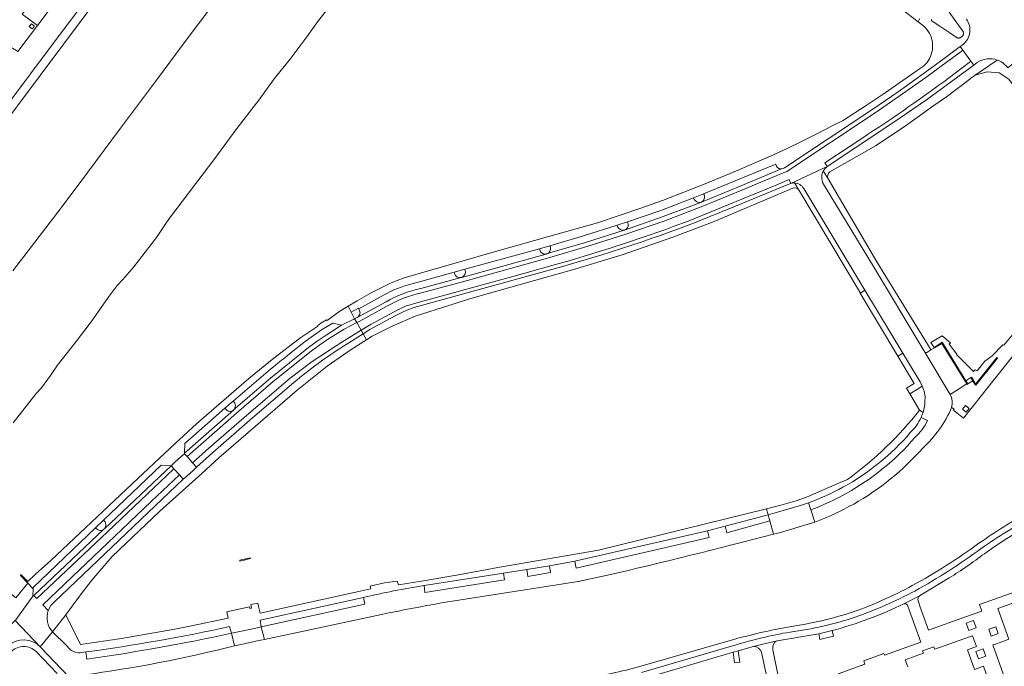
# Model space of a CAD drawing. Extents: x 152048 to 156914, y 461460 to 468786.
# Tile 89 of 256: x 154876 to 155132, y 463476 to 463644. Entities that reach past the tile are written whole.
import ezdxf

# ---------------------------------------------------------------- set-up
doc = ezdxf.new("R2010")
doc.units = 0
doc.header["$LTSCALE"] = 0.75
for name, color, linetype, lineweight in [('B-RO-VH-VERHARDING_ASFALT-GV', 251, 'CONTINUOUS', 18), ('B-RO-VH-VERHARDING_BETON-GV', 251, 'CONTINUOUS', 18), ('B-RO-VH-VERHARDING_BETONSTRAATSTEEN-GV', 251, 'CONTINUOUS', 18), ('B-RO-VH-VERHARDING_HALFVERHARDING-GV', 251, 'CONTINUOUS', 18), ('B-RO-VH-VERHARDING_STRAATBAKSTEEN-GV', 251, 'CONTINUOUS', 18), ('B-RO-VH-VERHARDING_TEGEL-GV', 251, 'CONTINUOUS', 18)]:
    doc.layers.add(name, color=color, linetype=linetype, lineweight=lineweight)

msp = doc.modelspace()

# ---------------------------------------------------------------- linework, layer by layer
at = {"layer": 'B-RO-VH-VERHARDING_ASFALT-GV'}
for points in [[(155110.201, 463548.8), (155109.723, 463549.967), (155105.246, 463557.411), (155103.909, 463556.615), (155108.116, 463549.559), (155106.119, 463548.319), (155107.018, 463546.84), (155108.998, 463548.059)], [(154935.74, 463504.065), (154935.697, 463504.274), (154932.965, 463503.631), (154933.012, 463503.439), (154934.43, 463503.759)], [(155086.816, 463485.385), (155083.354, 463484.563), (155083.687, 463483.087), (155087.197, 463483.962)]]:
    msp.add_lwpolyline(points, close=True, dxfattribs=at)
for points in [[(155126.403, 463505.351, -0.0757606), (155159.682, 463522.291)], [(155138.026, 463516.348, 0.0210256), (155124.977, 463508.052)], [(155125.583, 463506.712, -0.0202535), (155138.865, 463515.105)], [(155138.865, 463515.105, 0.0202535), (155125.583, 463506.712)], [(155124.977, 463508.052, -0.031572), (155107.658, 463497.051)], [(155108.335, 463495.655, 0.0314794), (155125.583, 463506.712)], [(155125.583, 463506.712, -0.0314794), (155108.335, 463495.655)], [(155117.259, 463499.048, 0.021703), (155126.403, 463505.351)], [(155107.658, 463497.051, -0.0396423), (155092.324, 463490.233)], [(155092.802, 463488.89, 0.0375587), (155108.335, 463495.655)], [(155108.335, 463495.655, -0.0375587), (155092.802, 463488.89)], [(155086.816, 463485.385, 0.0486825), (155105.471, 463492.339)], [(155092.324, 463490.233, -0.0408375), (155075.749, 463486.376)], [(155075.931, 463485.007, 0.0486639), (155092.802, 463488.89)], [(155092.802, 463488.89, -0.0486639), (155075.931, 463485.007)], [(155068.303, 463484.855, 0.0121008), (155060.356, 463482.843)], [(155075.749, 463486.376, 0.0111218), (155068.303, 463484.855)], [(155068.546, 463483.504, -0.0174876), (155075.931, 463485.007)], [(155075.931, 463485.007, 0.0174876), (155068.546, 463483.504)], [(155060.724, 463481.312, -0.0186349), (155068.546, 463483.504)], [(155068.546, 463483.504, 0.0186349), (155060.724, 463481.312)], [(155037.126, 463476.126, -0.0384113), (155021.818, 463473.054)]]:
    msp.add_lwpolyline(points, format="xyb", dxfattribs=at)
for points in [[(155105.471, 463492.339), (155109.506, 463494.377), (155117.259, 463499.048)], [(155037.733, 463472.91), (155061.096, 463479.749), (155062.43, 463480.144), (155066.38, 463481.221), (155068.846, 463481.842), (155072.548, 463482.775), (155083.354, 463484.563), (155086.816, 463485.385)], [(155060.356, 463482.843), (155037.126, 463476.126)], [(155037.365, 463474.55), (155060.724, 463481.312)], [(155060.724, 463481.312), (155037.365, 463474.55)]]:
    msp.add_lwpolyline(points, dxfattribs=at)
at = {"layer": 'B-RO-VH-VERHARDING_BETON-GV'}
msp.add_lwpolyline([(155121.593, 463550.21), (155122.108, 463549.407), (155123.395, 463550.188), (155122.901, 463551.037)], close=True, dxfattribs=at)
at = {"layer": 'B-RO-VH-VERHARDING_BETONSTRAATSTEEN-GV'}
for points in [[(154854.863, 463598.335), (154886.558, 463640.496), (154897.899, 463655.575), (154893.083, 463659.195), (154887.339, 463651.611), (154886.108, 463649.957), (154880.425, 463642.417), (154880.185, 463642.101), (154875.313, 463635.682)], [(154980.22, 463573.026), (154990.866, 463575.921), (155012.937, 463582.055), (155014.388, 463582.478), (155023.15, 463585.035), (155033.288, 463588.264), (155043.35, 463591.75), (155053.3, 463595.54), (155063.39, 463599.656), (155074.156, 463604.15), (155074.498, 463604.259), (155075.064, 463604.535), (155098.048, 463619.786), (155104.217, 463624.059), (155111.182, 463628.934), (155115.203, 463631.874), (155120.352, 463635.668), (155120.81, 463636.005), (155120.121, 463636.943), (155115.987, 463633.882), (155110.513, 463629.859), (155104.003, 463625.24), (155097.413, 463620.733), (155074.434, 463605.486), (155074.09, 463605.308), (155073.717, 463605.203), (155062.959, 463600.712), (155052.878, 463596.6)], [(155052.878, 463596.6), (155062.959, 463600.712), (155073.717, 463605.203), (155073.592, 463605.198), (155073.468, 463605.205), (155073.344, 463605.223), (155073.223, 463605.252), (155073.105, 463605.292), (155072.992, 463605.344), (155072.883, 463605.405), (155072.781, 463605.476), (155072.685, 463605.556), (155072.597, 463605.645), (155072.518, 463605.742), (155072.449, 463605.845), (155072.389, 463605.955), (155072.339, 463606.069), (155072.194, 463606.454), (155058.268, 463600.739), (155053.459, 463598.765), (155053.578, 463598.517)], [(155085.585, 463605.854), (155076.112, 463601.441), (155076.593, 463601.545), (155077.083, 463601.581)], [(155079.481, 463600.127), (155095.36, 463573.724), (155105.246, 463557.411), (155109.723, 463549.967), (155110.201, 463548.8)], [(155117.471, 463546.703), (155110.898, 463557.686), (155097.546, 463579.861), (155084.89, 463600.816)], [(155050.941, 463597.47), (155050.834, 463597.716), (155042.334, 463594.421), (155033.704, 463591.487)], [(155052.878, 463596.6), (155042.959, 463592.822), (155032.929, 463589.346), (155032.825, 463589.317), (155022.818, 463586.125), (155014.077, 463583.575), (155012.742, 463583.187), (155012.719, 463583.18), (155012.631, 463583.154), (155012.529, 463583.126), (154990.646, 463577.051), (154990.566, 463577.021), (154990.464, 463576.996), (154979.992, 463574.143)], [(155032.929, 463589.346), (155042.959, 463592.822), (155052.878, 463596.6)], [(155012.742, 463583.187), (155014.077, 463583.575), (155022.818, 463586.125), (155032.825, 463589.317)], [(155031.074, 463590.306), (155030.992, 463590.59), (155022.306, 463587.824), (155013.554, 463585.271), (155013.653, 463584.954)], [(155033.704, 463591.487), (155033.806, 463591.188)], [(155010.848, 463584.474), (154991.406, 463579.171), (154991.514, 463578.872)], [(155010.897, 463584.194), (155010.848, 463584.474)], [(154990.646, 463577.051), (155012.529, 463583.126)], [(154988.743, 463578.065), (154988.683, 463578.428), (154978.703, 463575.667), (154975.828, 463574.863), (154973.01, 463573.785), (154970.32, 463572.418), (154963.881, 463568.928), (154963.996, 463568.676)], [(154979.992, 463574.143), (154990.464, 463576.996)], [(155117.877, 463543.315), (155118.538, 463542.833), (155118.338, 463542.586), (155118.573, 463542.402), (155119.216, 463541.9), (155120.985, 463540.529), (155125.63, 463546.382), (155126.24, 463547.151), (155146.81, 463573.07)], [(154970.973, 463570.725), (154963.507, 463566.686), (154963.44, 463566.65), (154962.821, 463566.335), (154963.375, 463565.339), (154963.957, 463565.634), (154971.516, 463569.722)], [(154963.507, 463566.686), (154970.973, 463570.725)], [(154931.37, 463542.646), (154940.971, 463550.887), (154950.816, 463558.835), (154953.097, 463560.505), (154955.464, 463562.049), (154959.446, 463564.619), (154957.174, 463565.203), (154954.17, 463563.443), (154950.887, 463561.129)], [(155135.352, 463564.134), (155131.408, 463559.507), (155131.18, 463559.583), (155128.374, 463556.738), (155126.515, 463555.297), (155124.506, 463552.794), (155124.026, 463553.102), (155123.58, 463552.609), (155119.19, 463557.013), (155119.258, 463557.164), (155117.285, 463559.684), (155117.572, 463560.048), (155115.465, 463561.913), (155113.79, 463560.95), (155112.445, 463560.186)], [(155112.445, 463560.186), (155113.322, 463558.899), (155115.464, 463560.204), (155121.593, 463550.21), (155122.901, 463551.037), (155123.094, 463551.139), (155124.12, 463549.468), (155124.197, 463549.414), (155129.651, 463556.303), (155129.839, 463556.13), (155124.186, 463549.1), (155123.881, 463549.316), (155123.395, 463550.188), (155122.108, 463549.407), (155121.913, 463549.258), (155121.813, 463549.404), (155117.471, 463546.703)], [(155110.201, 463548.8), (155108.998, 463548.059), (155107.018, 463546.84)], [(155107.018, 463546.84), (155109.574, 463542.634), (155110.46, 463542.017)], [(154929.347, 463542.863), (154929.145, 463543.099), (154918.697, 463533.924), (154918.599, 463531.448), (154931.313, 463542.595)], [(155109.94, 463540.693), (155111.648, 463539.928)], [(155111.648, 463539.928), (155109.94, 463540.693)], [(154897.819, 463511.822), (154915.123, 463528.168), (154912.604, 463528.337), (154897.564, 463514.064)], [(155080.673, 463518.544), (155081.297, 463516.719)], [(155081.297, 463516.719), (155082.326, 463513.56)], [(155071.584, 463510.406), (155070.691, 463513.854), (155059.479, 463510.763), (155059.052, 463512.472), (155054.438, 463511.307), (155054.883, 463509.563), (155020.37, 463501.589), (155020.05, 463503.376), (155013.454, 463502.211), (155013.718, 463500.492), (155007.779, 463499.453), (155007.533, 463501.259), (155001.518, 463500.298), (155001.765, 463498.557), (154981.07, 463495.307), (154980.853, 463497.075)], [(154895.507, 463512.098), (154879.308, 463496.602), (154879.302, 463496.265), (154879.266, 463494.297), (154879.494, 463494.512), (154897.71, 463511.72)], [(154895.708, 463511.888), (154895.507, 463512.098)], [(154987.67, 463492.967), (155020.92, 463498.13), (155028.473, 463499.762)], [(154965.091, 463494.015), (154965.469, 463492.236), (154938.581, 463486.362), (154939.381, 463483.079), (154969.788, 463489.593)], [(154888.65, 463480.758), (154887.974, 463481.508), (154884.372, 463485.071), (154881.159, 463481.2), (154881.251, 463481.103), (154888.625, 463473.382), (154890.951, 463473.667), (154892.353, 463473.867)], [(154930.793, 463484.687), (154930.353, 463486.424)], [(154931.586, 463481.41), (154930.793, 463484.687)], [(154893.242, 463477.938), (154892.974, 463479.838), (154891.88, 463479.701), (154891.501, 463479.653)], [(154892.974, 463479.838), (154893.242, 463477.938)]]:
    msp.add_lwpolyline(points, dxfattribs=at)
for points in [[(154880.425, 463642.417), (154886.108, 463649.957), (154882.142, 463652.922), (154876.474, 463645.412)], [(155103.909, 463556.615), (155105.246, 463557.411), (155095.36, 463573.724), (155094.19, 463573), (155094.155, 463572.978)], [(154918.602, 463531.308), (154919.287, 463530.534), (154932.122, 463541.788), (154941.698, 463550.009), (154951.519, 463557.936), (154953.748, 463559.568), (154956.062, 463561.078), (154960.064, 463563.66), (154963.375, 463565.339), (154962.821, 463566.335), (154959.446, 463564.619), (154955.464, 463562.049), (154953.097, 463560.505), (154950.816, 463558.835), (154940.971, 463550.887), (154931.37, 463542.646), (154931.313, 463542.595), (154918.599, 463531.448)], [(155121.465, 463543.783), (155122.421, 463543.058), (155121.695, 463542.102), (155120.739, 463542.827)], [(154915.123, 463528.168), (154915.897, 463527.331), (154917.34, 463525.775), (154918.324, 463524.714), (154919.208, 463525.487), (154920.841, 463526.981), (154921.712, 463527.795), (154920.718, 463528.918), (154919.287, 463530.534), (154918.602, 463531.308), (154917.684, 463530.515), (154916.039, 463529.028)], [(154915.897, 463527.331), (154915.123, 463528.168), (154897.819, 463511.822), (154897.71, 463511.72), (154879.494, 463494.512), (154880.283, 463493.689), (154898.602, 463510.993)], [(155082.326, 463513.56), (155081.297, 463516.719), (155080.673, 463518.544), (155078.902, 463517.943), (155072.028, 463515.934), (155070.19, 463515.394), (155070.691, 463513.854), (155071.584, 463510.406), (155073.434, 463510.817), (155080.62, 463513.014)], [(155070.691, 463513.854), (155070.19, 463515.394), (155059.052, 463512.472), (155059.479, 463510.763)], [(155020.05, 463503.376), (155020.37, 463501.589), (155054.883, 463509.563), (155054.438, 463511.307)], [(155013.454, 463502.211), (155007.533, 463501.259), (155007.779, 463499.453), (155013.718, 463500.492)], [(155001.518, 463500.298), (154980.853, 463497.075), (154981.07, 463495.307), (155001.765, 463498.557)], [(154938.581, 463486.362), (154965.469, 463492.236), (154965.091, 463494.015), (154938.286, 463488.079)], [(154939.381, 463483.079), (154938.581, 463486.362), (154936.811, 463485.966), (154932.567, 463485.082), (154930.793, 463484.687), (154931.586, 463481.41), (154933.308, 463481.763), (154937.54, 463482.697)]]:
    msp.add_lwpolyline(points, close=True, dxfattribs=at)
for points in [[(155084.89, 463600.816, -0.298967), (155084.556, 463604.676)], [(155084.556, 463604.676, -0.1128286), (155085.585, 463605.854)], [(155077.083, 463601.581, -0.2403386), (155079.481, 463600.127)], [(155052.878, 463596.6, -0.3914321), (155050.941, 463597.47)], [(155053.578, 463598.517, -0.4236617), (155052.878, 463596.6)], [(155032.825, 463589.317, -0.3978921), (155031.074, 463590.306)], [(155033.806, 463591.188, -0.4152617), (155032.929, 463589.346)], [(155012.529, 463583.126, -0.4089918), (155010.897, 463584.194)], [(155013.653, 463584.954, -0.4011219), (155012.742, 463583.187)], [(154991.514, 463578.872, -0.3953453), (154990.646, 463577.051)], [(154990.464, 463576.996, -0.4036528), (154988.743, 463578.065)], [(154979.992, 463574.143, 0.0811469), (154970.973, 463570.725)], [(154970.973, 463570.725, -0.0811469), (154979.992, 463574.143)], [(154971.516, 463569.722, -0.0815903), (154980.22, 463573.026)], [(154963.996, 463568.676, -0.4265606), (154963.507, 463566.686)], [(154950.887, 463561.129, 0.0167419), (154931.288, 463544.951)], [(155110.201, 463548.8, -0.1614971), (155110.929, 463545.135)], [(155110.929, 463545.135, 0.1614971), (155110.201, 463548.8)], [(155117.471, 463546.703, -0.1989106), (155117.877, 463543.315)], [(155117.877, 463543.315, 0.1989106), (155117.471, 463546.703)], [(154931.288, 463544.951, -0.4433939), (154931.37, 463542.646)], [(155110.39, 463532.765, 0.1089364), (155117.877, 463543.315)], [(155110.929, 463545.135, -0.0785358), (155110.46, 463542.017)], [(155110.46, 463542.017, 0.0785358), (155110.929, 463545.135)], [(154931.313, 463542.595, -0.4384874), (154929.347, 463542.863)], [(155109.94, 463540.693, -0.0944372), (155107.151, 463536.781)], [(155110.46, 463542.017, -0.0347261), (155109.94, 463540.693)], [(155111.648, 463539.928, -0.0876386), (155108.35, 463535.501)], [(155108.35, 463535.501, 0.0876386), (155111.648, 463539.928)], [(155107.151, 463536.781, -0.0892789), (155089.656, 463522.611)], [(155108.35, 463535.501, -0.0868377), (155090.648, 463521.049)], [(155090.648, 463521.049, 0.0868377), (155108.35, 463535.501)], [(155092.438, 463518.229, 0.0839732), (155110.39, 463532.765)], [(155089.656, 463522.611, -0.038809), (155080.673, 463518.544)], [(155090.648, 463521.049, -0.0389446), (155081.297, 463516.719)], [(155081.297, 463516.719, 0.0389446), (155090.648, 463521.049)], [(155082.326, 463513.56, 0.0402521), (155092.438, 463518.229)], [(154897.564, 463514.064, -0.437577), (154897.819, 463511.822)], [(154897.71, 463511.72, -0.416584), (154895.708, 463511.888)], [(155028.473, 463499.762, 0.0069638), (155071.584, 463510.406)], [(154980.853, 463497.075, 0.0164897), (154965.091, 463494.015)], [(154969.788, 463489.593, -0.0046888), (154981.492, 463491.86)], [(154981.492, 463491.86, -0.0024086), (154987.67, 463492.967)], [(154930.353, 463486.424, -0.0194795), (154892.974, 463479.838)], [(154930.793, 463484.687, -0.0161126), (154893.242, 463477.938)], [(154893.242, 463477.938, 0.0161126), (154930.793, 463484.687)], [(154891.501, 463479.653, -0.2319439), (154888.65, 463480.758)], [(154892.353, 463473.867, 0.0277063), (154931.586, 463481.41)]]:
    msp.add_lwpolyline(points, format="xyb", dxfattribs=at)
at = {"layer": 'B-RO-VH-VERHARDING_HALFVERHARDING-GV'}
for points in [[(154928.96, 463651.733), (154918.836, 463638.292), (154911.094, 463627.922), (154902.003, 463615.82), (154893.545, 463604.398), (154886.551, 463595.133), (154874.04, 463578.771)], [(154874.156, 463539.352), (154880.075, 463546.891), (154881.522, 463548.432), (154883.836, 463551.614), (154885.627, 463554.268), (154890.457, 463560.405), (154894.362, 463565.537), (154898.807, 463571.875), (154901.147, 463574.954), (154902.603, 463576.468), (154905.46, 463579.82), (154911.395, 463587.411), (154913.474, 463590.519), (154914.752, 463592.447), (154926.494, 463607.902), (154932.246, 463615.705), (154937.954, 463623.042), (154941.938, 463628.58), (154945.956, 463633.614), (154950.411, 463639.485), (154953.472, 463643.747), (154958.008, 463649.539)]]:
    msp.add_lwpolyline(points, dxfattribs=at)
at = {"layer": 'B-RO-VH-VERHARDING_STRAATBAKSTEEN-GV'}
for points in [[(155121.765, 463644.043), (155121.999, 463643.667), (155122.197, 463643.271), (155122.36, 463642.859), (155122.485, 463642.434), (155122.57, 463641.999), (155122.617, 463641.559), (155122.624, 463641.116), (155122.591, 463640.674), (155122.519, 463640.237), (155122.407, 463639.808), (155122.258, 463639.391), (155122.071, 463638.989), (155121.849, 463638.606), (155121.594, 463638.244), (155121.307, 463637.906), (155120.992, 463637.596), (155120.649, 463637.315), (155120.121, 463636.943), (155120.81, 463636.005), (155122.877, 463633.193), (155123.623, 463632.177), (155124.536, 463632.808)], [(155131.565, 463632.391), (155132.102, 463631.839), (155132.463, 463631.414), (155136.994, 463635.206), (155134.753, 463637.559)], [(155110.898, 463557.686), (155117.471, 463546.703), (155121.813, 463549.404), (155115.361, 463559.933), (155113.402, 463558.782)], [(155113.402, 463558.782), (155112.445, 463558.219), (155111.431, 463557.562)], [(154864.304, 463478.166), (154874.636, 463488.015), (154874.816, 463488.18), (154879.266, 463494.297), (154879.302, 463496.265), (154877.959, 463497.665), (154874.837, 463493.861), (154872.789, 463495.555), (154872.294, 463494.957), (154873.054, 463494.315), (154871.427, 463492.328), (154870.63, 463492.949), (154870.138, 463492.355), (154872.217, 463490.681), (154868.871, 463486.561), (154861.307, 463479.696), (154860.244, 463480.288)], [(155109.506, 463494.377), (155105.471, 463492.339)], [(155136.768, 463496.28), (155125.099, 463492.12), (155125.7, 463490.44), (155121.509, 463488.937), (155111.892, 463485.508), (155109.659, 463491.772), (155109.159, 463493.174)], [(155106.41, 463492.022), (155106.861, 463490.767), (155109.869, 463482.392), (155100.425, 463479.016), (155100.286, 463479.409), (155095.047, 463477.543), (155095.369, 463476.7), (155088.389, 463474.202)], [(155134.284, 463465.714), (155128.6, 463481.653), (155129.07, 463481.821), (155132.758, 463483.144), (155129.901, 463491.134), (155137.39, 463493.812)], [(154881.159, 463481.2), (154874.636, 463488.015)], [(155072.548, 463482.775), (155068.846, 463481.842), (155066.38, 463481.221)], [(155106.522, 463475.971), (155105.853, 463477.838), (155110.557, 463479.524), (155110.347, 463480.108), (155113.299, 463481.165), (155113.508, 463480.582), (155121.013, 463483.272), (155121.031, 463483.221), (155123.312, 463484.021), (155124.322, 463481.223), (155122.035, 463480.414), (155123.854, 463475.325), (155126.124, 463476.13), (155129.066, 463467.892)], [(154863.668, 463457.949), (154864.654, 463458.231), (154864.936, 463458.311), (154866.741, 463458.779), (154866.37, 463459.3), (154866.364, 463459.308), (154866.333, 463459.424), (154865.738, 463460.159), (154865.312, 463460.584), (154865.185, 463460.71), (154865.609, 463461.035), (154871.795, 463462.762), (154870.555, 463469.235), (154887.826, 463472.544), (154888.625, 463473.382), (154881.251, 463481.103), (154881.159, 463481.2)], [(154880.061, 463479.954), (154885.534, 463474.224)], [(155068.509, 463479.763), (155070.715, 463469.113), (155073.657, 463469.736), (155073.244, 463471.701), (155072.679, 463474.391), (155071.407, 463480.437)]]:
    msp.add_lwpolyline(points, dxfattribs=at)
for points in [[(155124.536, 463632.808, -0.2405676), (155129.749, 463633.458)], [(155129.749, 463633.458, -0.0919311), (155131.565, 463632.391)], [(155111.431, 463557.562, -0.3603628), (155110.898, 463557.686)], [(155109.159, 463493.174, -0.2552944), (155109.506, 463494.377)], [(155105.471, 463492.339, -0.2782421), (155106.41, 463492.022)], [(154881.159, 463481.2, 0.3995164), (154872.884, 463481.498)], [(154872.884, 463481.498, -0.3995164), (154881.159, 463481.2)], [(155071.407, 463480.437, -0.3108158), (155072.548, 463482.775)], [(154873.691, 463479.974, -0.4185242), (154880.061, 463479.954)], [(155066.38, 463481.221, -0.3504251), (155068.509, 463479.763)]]:
    msp.add_lwpolyline(points, format="xyb", dxfattribs=at)
for points in [[(155123.548, 463488.012), (155124.223, 463486.13), (155122.34, 463485.455), (155121.665, 463487.338)], [(155129.346, 463486.386), (155129.98, 463484.612), (155128.195, 463483.973), (155127.56, 463485.747)], [(155062.43, 463480.144), (155061.096, 463479.749), (155061.517, 463476.987), (155062.875, 463477.22)], [(155126.053, 463480.616), (155126.728, 463478.733), (155124.845, 463478.058), (155124.171, 463479.941)]]:
    msp.add_lwpolyline(points, close=True, dxfattribs=at)
at = {"layer": 'B-RO-VH-VERHARDING_TEGEL-GV'}
for points in [[(154973.614, 463756.178), (154972.041, 463754.159), (154908.397, 463669.534), (154903.025, 463662.391), (154897.899, 463655.575), (154886.558, 463640.496), (154854.863, 463598.335), (154836.37, 463573.735), (154847.607, 463565.276), (154849.783, 463566.533), (154839.564, 463574.186), (154839.983, 463574.743), (154840.341, 463575.22), (154856.687, 463596.96), (154893.456, 463645.863), (154893.7, 463646.187)], [(155104.436, 463646.992), (155109.157, 463643.411), (155109.617, 463644.257)], [(155117.24, 463645.852), (155120.778, 463640.992), (155120.827, 463640.919), (155120.87, 463640.842), (155120.906, 463640.761), (155120.935, 463640.677), (155120.956, 463640.592), (155120.97, 463640.504), (155120.976, 463640.416), (155120.974, 463640.328), (155120.964, 463640.24), (155120.947, 463640.153), (155120.922, 463640.069), (155120.89, 463639.986), (155120.851, 463639.907), (155120.805, 463639.831), (155120.753, 463639.76), (155120.694, 463639.694), (155120.299, 463639.394), (155120.234, 463639.343), (155120.164, 463639.298), (155120.091, 463639.259), (155120.015, 463639.226), (155119.936, 463639.2), (155119.856, 463639.181), (155119.774, 463639.169), (155119.691, 463639.164), (155119.608, 463639.166), (155119.526, 463639.175), (155119.445, 463639.191), (155119.365, 463639.214), (155119.288, 463639.244), (155119.213, 463639.28), (155119.142, 463639.323), (155119.075, 463639.371), (155117.427, 463640.484), (155114.776, 463642.218), (155113.094, 463643.344), (155113.021, 463643.381), (155112.952, 463643.425), (155112.887, 463643.475), (155112.827, 463643.53), (155112.772, 463643.591), (155112.723, 463643.657), (155112.68, 463643.727), (155112.644, 463643.8), (155112.615, 463643.877), (155112.593, 463643.956)], [(155109.617, 463644.257), (155109.157, 463643.411), (155110.2, 463642.62), (155110.677, 463642.23), (155111.116, 463641.8), (155111.516, 463641.331), (155111.871, 463640.829), (155112.181, 463640.297), (155112.441, 463639.739), (155112.65, 463639.16), (155112.806, 463638.564), (155112.908, 463637.957), (155112.956, 463637.344), (155112.948, 463636.728), (155112.885, 463636.116), (155112.767, 463635.511), (155112.596, 463634.92), (155112.372, 463634.347), (155112.098, 463633.796), (155111.775, 463633.271), (155111.407, 463632.778), (155110.995, 463632.32), (155110.545, 463631.9), (155110.058, 463631.523), (155109.54, 463631.191), (155100.6, 463624.93), (155095.72, 463621.64), (155089.55, 463617.7), (155087.23, 463616.587), (155083.178, 463614.461), (155079.091, 463612.405), (155074.969, 463610.42), (155070.814, 463608.506), (155066.626, 463606.663), (155062.408, 463604.892), (155059.359, 463603.612), (155056.532, 463602.447), (155053.855, 463601.343), (155048.318, 463599.156), (155042.75, 463597.05), (155037.151, 463595.027), (155031.523, 463593.086), (155025.867, 463591.228), (155012.906, 463587.582), (155000, 463583.952), (154975.696, 463576.912), (154973.878, 463576.271), (154972.101, 463575.54), (154971.998, 463575.492), (154967.141, 463573.03), (154963.451, 463570.99), (154961.103, 463569.589), (154961.897, 463568.04), (154963.802, 463569.036), (154963.881, 463568.928), (154970.32, 463572.418), (154973.01, 463573.785), (154975.828, 463574.863), (154978.703, 463575.667), (154988.683, 463578.428), (154991.406, 463579.171), (155010.848, 463584.474), (155013.554, 463585.271), (155022.306, 463587.824), (155030.992, 463590.59), (155033.704, 463591.487), (155042.334, 463594.421), (155050.834, 463597.716), (155053.459, 463598.765), (155058.268, 463600.739), (155072.194, 463606.454), (155072.339, 463606.069), (155072.389, 463605.955), (155072.449, 463605.845), (155072.518, 463605.742), (155072.597, 463605.645), (155072.685, 463605.556), (155072.781, 463605.476), (155072.883, 463605.405), (155072.992, 463605.344), (155073.105, 463605.292), (155073.223, 463605.252), (155073.344, 463605.223), (155073.468, 463605.205), (155073.592, 463605.198), (155073.717, 463605.203), (155074.09, 463605.308), (155074.434, 463605.486), (155097.413, 463620.733), (155104.003, 463625.24), (155110.513, 463629.859), (155115.987, 463633.882), (155120.121, 463636.943), (155120.649, 463637.315), (155120.992, 463637.596), (155121.307, 463637.906), (155121.594, 463638.244), (155121.849, 463638.606), (155122.071, 463638.989), (155122.258, 463639.391), (155122.407, 463639.808), (155122.519, 463640.237), (155122.591, 463640.674), (155122.624, 463641.116), (155122.617, 463641.559), (155122.57, 463641.999), (155122.485, 463642.434), (155122.36, 463642.859), (155122.197, 463643.271), (155121.999, 463643.667), (155121.765, 463644.043)], [(155118.78, 463630.05), (155122.408, 463632.833), (155122.877, 463633.193), (155120.81, 463636.005), (155120.352, 463635.668), (155115.203, 463631.874), (155111.182, 463628.934), (155104.217, 463624.059), (155098.048, 463619.786), (155075.064, 463604.535), (155074.498, 463604.259), (155074.156, 463604.15), (155063.39, 463599.656), (155053.3, 463595.54), (155043.35, 463591.75), (155033.288, 463588.264), (155023.15, 463585.035), (155014.388, 463582.478), (155012.937, 463582.055), (154990.866, 463575.921), (154980.22, 463573.026)], [(155094.516, 463613.134), (155084.914, 463606.808), (155085.585, 463605.854), (155097.665, 463613.844), (155104.54, 463618.443), (155111.336, 463623.157), (155119.466, 463629.12), (155123.623, 463632.177), (155122.877, 463633.193), (155122.408, 463632.833)], [(155124.536, 463632.808), (155123.623, 463632.177), (155119.466, 463629.12), (155111.336, 463623.157), (155104.54, 463618.443), (155097.665, 463613.844), (155085.585, 463605.854)], [(155086.26, 463604.453), (155098.265, 463611.284), (155106.163, 463616.564), (155108.295, 463618.098), (155113.274, 463621.685), (155116.54, 463623.95), (155122.58, 463628.54), (155122.845, 463628.774), (155124.021, 463629.497), (155129.749, 463633.458)], [(155122.408, 463632.833), (155118.78, 463630.05)], [(155129.749, 463633.458), (155124.021, 463629.497), (155127.079, 463630.404), (155130.257, 463630.151), (155132.706, 463628.471), (155135.1, 463625.27)], [(155132.102, 463631.839), (155131.565, 463632.391)], [(155076.112, 463601.441), (155085.585, 463605.854), (155084.914, 463606.808), (155094.516, 463613.134)], [(155084.556, 463604.676), (155085.784, 463602.618)], [(155111.431, 463557.562), (155112.445, 463558.219), (155112.389, 463558.411), (155111.586, 463559.722), (155098.48, 463581.099), (155085.784, 463602.618), (155084.556, 463604.676)], [(154971.516, 463569.722), (154963.957, 463565.634), (154963.375, 463565.339), (154964.489, 463563.335), (154967.079, 463564.911), (154974.381, 463568.817), (154976.239, 463569.649), (154977.199, 463569.969), (154978.399, 463570.28), (155006.408, 463577.969), (155014.981, 463580.386), (155018.19, 463581.289), (155023.27, 463582.782), (155029.208, 463584.64), (155033.474, 463586.035), (155037.728, 463587.471), (155043.363, 463589.435), (155045.559, 463590.231), (155049.43, 463591.689), (155053.279, 463593.2), (155058.15, 463595.16), (155072.51, 463601.057), (155075.642, 463602.477), (155076.112, 463601.441)], [(155076.112, 463601.441), (155075.642, 463602.477), (155072.51, 463601.057), (155058.15, 463595.16), (155053.279, 463593.2), (155049.43, 463591.689), (155045.559, 463590.231), (155043.363, 463589.435), (155037.728, 463587.471), (155033.474, 463586.035), (155029.208, 463584.64), (155023.27, 463582.782), (155018.19, 463581.289), (155014.981, 463580.386), (155006.408, 463577.969), (154978.399, 463570.28), (154977.199, 463569.969), (154976.239, 463569.649), (154974.381, 463568.817), (154967.079, 463564.911), (154964.489, 463563.335), (154965.012, 463562.395), (154966.776, 463563.505), (154973.35, 463567.106), (154975.607, 463568.232), (154977.97, 463569.116), (155015.257, 463579.413), (155015.958, 463579.607), (155026.752, 463582.833), (155037.463, 463586.325)], [(155037.463, 463586.325), (155026.752, 463582.833), (155015.958, 463579.607), (155015.257, 463579.413), (154977.97, 463569.116), (154975.607, 463568.232), (154973.35, 463567.106), (154966.776, 463563.505), (154965.012, 463562.395), (154965.882, 463560.831), (154967.41, 463561.774), (154972.601, 463564.422), (154978.535, 463566.978), (154992.96, 463571.568), (155000, 463573.563), (155015.657, 463578.001), (155019.378, 463579.056), (155032.276, 463582.949), (155045.478, 463587.494), (155055.756, 463591.352), (155076.651, 463600.17)], [(155078.236, 463599.673), (155077.083, 463601.581), (155076.593, 463601.545), (155076.112, 463601.441), (155075.171, 463601.078), (155059.879, 463594.8)], [(155059.879, 463594.8), (155075.171, 463601.078), (155076.112, 463601.441)], [(155077.083, 463601.581), (155078.236, 463599.673), (155078.257, 463599.643), (155094.19, 463573)], [(155094.19, 463573), (155095.36, 463573.724), (155079.481, 463600.127)], [(155084.89, 463600.816), (155097.546, 463579.861), (155110.898, 463557.686)], [(154950.887, 463561.129), (154954.17, 463563.443), (154957.174, 463565.203), (154959.446, 463564.619), (154962.821, 463566.335), (154961.897, 463568.04), (154961.103, 463569.589), (154958.732, 463568.132), (154955.682, 463565.875), (154955.544, 463566.084), (154954.079, 463565.142), (154953.149, 463564.481), (154953.225, 463564.365), (154948.84, 463561.42), (154941.793, 463556.115), (154935.368, 463550.855), (154921.766, 463539.09), (154916.195, 463533.905), (154906.515, 463524.894), (154883.905, 463503.6), (154879.961, 463500), (154877.899, 463498.162), (154876.293, 463499.778), (154876.161, 463499.912), (154876.006, 463499.729)], [(154884.372, 463485.071), (154887.78, 463489.474), (154891.607, 463494.655), (154894.538, 463498.435), (154896.079, 463500.316), (154899.815, 463504.598), (154912.239, 463516.387), (154923.11, 463526.191), (154927.548, 463530.192), (154947.875, 463547.751), (154955.675, 463554.044), (154961.917, 463558.383), (154965.882, 463560.831), (154965.012, 463562.395), (154959.963, 463559.217)], [(154959.963, 463559.217), (154965.012, 463562.395), (154964.489, 463563.335), (154959.463, 463560.278), (154951.76, 463555.212), (154946.059, 463550.892), (154935.31, 463541.731), (154924.98, 463532.711), (154920.718, 463528.918), (154921.712, 463527.795), (154925.972, 463531.586), (154936.29, 463540.595), (154947.032, 463549.75)], [(154947.032, 463549.75), (154936.29, 463540.595), (154925.972, 463531.586), (154921.712, 463527.795), (154920.841, 463526.981), (154919.208, 463525.487), (154918.324, 463524.714), (154910.967, 463517.796), (154884.856, 463492.898), (154883.891, 463491.861), (154883.231, 463490.608)], [(154876.006, 463499.729), (154877.959, 463497.665), (154879.302, 463496.265), (154879.308, 463496.602), (154895.507, 463512.098), (154897.564, 463514.064), (154912.604, 463528.337), (154915.123, 463528.168), (154916.039, 463529.028), (154917.684, 463530.515), (154918.602, 463531.308), (154918.599, 463531.448), (154918.697, 463533.924), (154929.145, 463543.099), (154931.288, 463544.951)], [(155110.46, 463542.017), (155109.574, 463542.634)], [(154917.34, 463525.775), (154915.897, 463527.331), (154898.602, 463510.993), (154880.283, 463493.689), (154879.494, 463494.512), (154879.266, 463494.297), (154874.816, 463488.18), (154874.636, 463488.015), (154881.159, 463481.2), (154884.372, 463485.071)], [(154883.231, 463490.608), (154881.823, 463492.079), (154909.932, 463518.882), (154917.34, 463525.775)], [(155090.827, 463524.626), (155088.91, 463523.791), (155080.603, 463520.17), (155077.467, 463519.1), (155077.168, 463518.954), (155073.526, 463517.917), (155069.795, 463517.001), (155070.19, 463515.394), (155072.028, 463515.934), (155078.902, 463517.943), (155080.673, 463518.544)], [(154980.853, 463497.075), (155001.518, 463500.298), (155007.533, 463501.259), (155013.454, 463502.211), (155020.05, 463503.376), (155054.438, 463511.307), (155059.052, 463512.472), (155070.19, 463515.394), (155069.795, 463517.001), (155026.199, 463506.293), (155000, 463501.767), (154990.779, 463500.051), (154990.787, 463500), (154980.697, 463498.336), (154974.192, 463497.263), (154974.019, 463497.739), (154973.903, 463498.217), (154970.564, 463497.744), (154966.836, 463496.954), (154967.042, 463496.212), (154938.245, 463489.916), (154937.838, 463491.636), (154937.837, 463491.641), (154937.834, 463491.655), (154937.641, 463492.535), (154935.858, 463492.134), (154936.05, 463491.254), (154935.598, 463491.159), (154935.505, 463491.583), (154929.629, 463490.272)], [(154930.353, 463486.424), (154930.793, 463484.687), (154932.567, 463485.082), (154936.811, 463485.966), (154938.581, 463486.362), (154938.286, 463488.079), (154965.091, 463494.015)], [(154929.629, 463490.272), (154929.996, 463488.649), (154920.036, 463486.529), (154916.12, 463485.769), (154902.295, 463483.32), (154891.615, 463481.808), (154887.78, 463489.474), (154884.372, 463485.071), (154887.974, 463481.508), (154888.65, 463480.758)], [(154891.501, 463479.653), (154891.88, 463479.701), (154892.974, 463479.838)]]:
    msp.add_lwpolyline(points, dxfattribs=at)
for points in [[(154887.551, 463668.827), (154885.031, 463664.686), (154881.996, 463659.698), (154879.626, 463655.804), (154873.215, 463645.26), (154873.428, 463645.128), (154873.262, 463644.859), (154870.585, 463640.326), (154869.834, 463639.049), (154871.474, 463638.046), (154874.824, 463636.052), (154875.313, 463635.682), (154880.185, 463642.101), (154880.425, 463642.417), (154876.474, 463645.412), (154882.142, 463652.922), (154886.108, 463649.957), (154887.339, 463651.611), (154883.393, 463654.589), (154889.108, 463662.159), (154893.083, 463659.195), (154896.343, 463663.53), (154890.552, 463667.019)], [(154879.066, 463641.545), (154878.319, 463642.13), (154878.904, 463642.877), (154879.651, 463642.292)], [(154919.287, 463530.534), (154920.718, 463528.918), (154924.98, 463532.711), (154935.31, 463541.731), (154946.059, 463550.892), (154951.76, 463555.212), (154959.463, 463560.278), (154964.489, 463563.335), (154963.375, 463565.339), (154960.064, 463563.66), (154956.062, 463561.078), (154953.748, 463559.568), (154951.519, 463557.936), (154941.698, 463550.009), (154932.122, 463541.788)], [(154917.34, 463525.775), (154909.932, 463518.882), (154881.823, 463492.079), (154883.231, 463490.608), (154883.891, 463491.861), (154884.856, 463492.898), (154910.967, 463517.796), (154918.324, 463524.714)]]:
    msp.add_lwpolyline(points, close=True, dxfattribs=at)
for points in [[(155129.749, 463633.458, 0.2405676), (155124.536, 463632.808)], [(155131.565, 463632.391, 0.0919311), (155129.749, 463633.458)], [(155118.78, 463630.05, -0.0179697), (155094.516, 463613.134)], [(155094.516, 463613.134, 0.0179697), (155118.78, 463630.05)], [(155084.556, 463604.676, 0.298967), (155084.89, 463600.816)], [(155085.585, 463605.854, 0.1128286), (155084.556, 463604.676)], [(155085.784, 463602.618, -0.3542751), (155086.26, 463604.453)], [(155076.651, 463600.17, -0.3564373), (155078.236, 463599.673)], [(155079.481, 463600.127, 0.2403386), (155077.083, 463601.581)], [(155037.463, 463586.325, 0.0195065), (155059.879, 463594.8)], [(155059.879, 463594.8, -0.0195065), (155037.463, 463586.325)], [(154980.22, 463573.026, 0.0815903), (154971.516, 463569.722)], [(154931.288, 463544.951, -0.0167419), (154950.887, 463561.129)], [(154959.963, 463559.217, 0.0356321), (154947.032, 463549.75)], [(154947.032, 463549.75, -0.0356321), (154959.963, 463559.217)], [(155110.898, 463557.686, 0.3603628), (155111.431, 463557.562)], [(155109.574, 463542.634, -0.07033), (155090.827, 463524.626)], [(155107.151, 463536.781, 0.0944372), (155109.94, 463540.693)], [(155109.94, 463540.693, 0.0347261), (155110.46, 463542.017)], [(155089.656, 463522.611, 0.0892789), (155107.151, 463536.781)], [(155080.673, 463518.544, 0.038809), (155089.656, 463522.611)], [(154965.091, 463494.015, -0.0164897), (154980.853, 463497.075)], [(154883.231, 463490.608, 0.2848124), (154884.372, 463485.071)], [(154884.372, 463485.071, -0.2848124), (154883.231, 463490.608)], [(154892.974, 463479.838, 0.0194795), (154930.353, 463486.424)], [(154888.65, 463480.758, 0.2319439), (154891.501, 463479.653)]]:
    msp.add_lwpolyline(points, format="xyb", dxfattribs=at)

doc.saveas('drawing.dxf')
